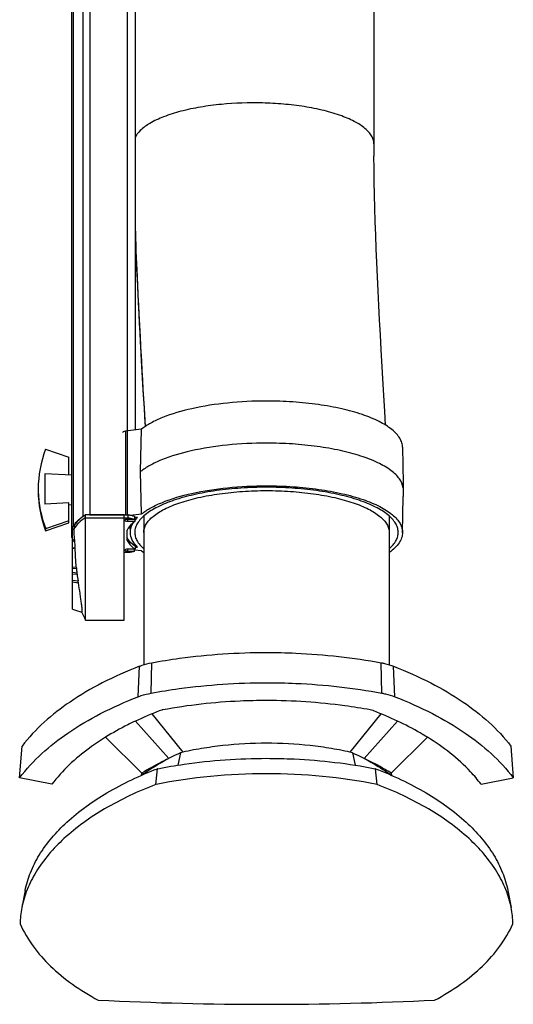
# Model space of a CAD drawing. Extents: x 0 to 594, y 0 to 420.
# Tile 3 of 19: x 79 to 96, y 275 to 308. Entities that reach past the tile are written whole.
import ezdxf

# ---------------------------------------------------------------- set-up
doc = ezdxf.new("R2010")
doc.units = 0
doc.header["$LTSCALE"] = 32.67
for name, color, linetype in [('100-5721_LIGDXF_CONTINUOUS', 7, 'CONTINUOUS'), ('100-5823C_LIDXF_CONTINUOUS', 7, 'CONTINUOUS'), ('100-5835_2_DXF_CONTINUOUS_', 7, 'CONTINUOUS'), ('100-5862A_LIDXF_CONTINUOUS', 7, 'CONTINUOUS'), ('100-5865A_LIDXF_CONTINUOUS', 7, 'CONTINUOUS'), ('102679_1_DXF_CONTINUOUS_LI', 7, 'CONTINUOUS'), ('126056_AF1_1DXF_CONTINUOUS', 7, 'CONTINUOUS'), ('135126_23_DXF_CONTINUOUS_L', 7, 'CONTINUOUS')]:
    doc.layers.add(name, color=color, linetype=linetype)

msp = doc.modelspace()

# ---------------------------------------------------------------- linework, layer by layer
at = {"layer": '100-5721_LIGDXF_CONTINUOUS', "color": 7, "linetype": 'CONTINUOUS'}
for p, q in [((82.757, 291.504), (81.475, 291.504)), ((81.475, 288.005), (81.475, 291.504)), ((82.888, 291.497), (82.757, 291.504)), ((82.757, 288.005), (82.757, 291.504)), ((82.757, 291.41), (82.888, 291.403)), ((83.1, 291.356), (82.867, 291.355)), ((82.867, 291.295), (83.124, 291.293)), ((82.888, 291.403), (82.888, 291.497)), ((83.1, 291.45), (83.1, 291.356)), ((83.124, 291.387), (83.1, 291.387)), ((83.124, 291.293), (83.124, 291.387)), ((81.089, 291.132), (81.032, 291.097)), ((81.032, 288.371), (81.032, 291.097)), ((81.089, 291.132), (81.089, 291.038)), ((82.854, 290.658), (82.854, 290.999)), ((81.128, 290.405), (81.128, 290.425)), ((82.888, 290.254), (82.757, 290.248)), ((83.124, 290.365), (82.867, 290.363)), ((82.867, 290.303), (83.1, 290.301)), ((83.1, 290.301), (83.1, 290.365)), ((83.124, 290.459), (83.124, 290.365)), ((81.032, 288.371), (81.173, 288.327)), ((81.475, 288.005), (82.757, 288.005))]:
    msp.add_line(p, q, dxfattribs=at)
at = {"layer": '100-5721_LIGDXF_CONTINUOUS', "color": 9, "linetype": 'CONTINUOUS'}
for p, q in [((81.475, 291.41), (82.757, 291.41)), ((82.867, 291.355), (82.867, 291.295)), ((81.089, 291.038), (81.032, 291.003)), ((81.032, 290.661), (81.107, 290.693)), ((81.032, 290.623), (81.112, 290.654)), ((81.032, 290.409), (81.128, 290.425)), ((81.032, 290.39), (81.128, 290.405)), ((82.867, 290.363), (82.867, 290.303)), ((81.032, 289.771), (81.163, 289.764)), ((81.032, 289.729), (81.167, 289.721)), ((81.032, 289.596), (81.182, 289.582)), ((81.032, 289.548), (81.188, 289.533)), ((81.032, 289.337), (81.223, 289.311)), ((81.032, 289.277), (81.235, 289.248))]:
    msp.add_line(p, q, dxfattribs=at)
at = {"layer": '100-5721_LIGDXF_CONTINUOUS', "color": 7, "linetype": 'CONTINUOUS'}
for points in [[(81.173, 288.327), (81.319, 288.28), (81.348, 288.271)], [(81.341, 288.273), (81.347, 288.26), (81.388, 288.171), (81.433, 288.084), (81.475, 288.005)]]:
    msp.add_lwpolyline(points, dxfattribs=at)
for centre, radius, start, end in [((79.119, 290.426), 2.006, 6.5342, 7.6595), ((87.479, 290.335), 6.342, 185.1608, 185.5577), ((87.388, 290.321), 6.25, 185.5121, 186.7889), ((85.492, 290.092), 4.34, 186.7506, 187.4101), ((85.132, 290.042), 3.977, 187.3637, 190.5905), ((74.816, 288.107), 6.519, 10.0793, 10.6472)]:
    msp.add_arc(centre, radius, start, end, dxfattribs=at)
for points, knots in [([(81.475, 291.504), (81.39, 291.452), (81.243, 291.345), (81.126, 291.203), (81.089, 291.132)], [0, 0, 0, 0, 0.552674, 1, 1, 1, 1]), ([(82.867, 291.355), (82.847, 291.354), (82.82, 291.353), (82.782, 291.336), (82.782, 291.325)], [0, 0, 0, 0, 0.653036, 1, 1, 1, 1]), ([(82.782, 291.325), (82.782, 291.314), (82.82, 291.297), (82.847, 291.295), (82.867, 291.295)], [0, 0, 0, 0, 0.346964, 1, 1, 1, 1]), ([(83.124, 291.293), (83.092, 291.27), (82.987, 291.189), (82.895, 291.085), (82.854, 290.999)], [0, 0, 0, 0, 0.286546, 1, 1, 1, 1]), ([(83.1, 291.45), (83.074, 291.468), (83.002, 291.489), (82.93, 291.497), (82.888, 291.497)], [0, 0, 0, 0, 0.427867, 1, 1, 1, 1]), ([(82.888, 291.403), (82.93, 291.403), (83.002, 291.395), (83.074, 291.374), (83.1, 291.356)], [0, 0, 0, 0, 0.572133, 1, 1, 1, 1]), ([(81.107, 290.693), (81.104, 290.718), (81.092, 290.833), (81.089, 290.948), (81.089, 291.038)], [0, 0, 0, 0, 0.223587, 1, 1, 1, 1]), ([(81.128, 290.425), (81.127, 290.445), (81.124, 290.522), (81.118, 290.598), (81.112, 290.654)], [0, 0, 0, 0, 0.268407, 1, 1, 1, 1]), ([(83.124, 290.459), (83.092, 290.481), (82.987, 290.562), (82.895, 290.666), (82.854, 290.752)], [0, 0, 0, 0, 0.286546, 1, 1, 1, 1]), ([(82.854, 290.658), (82.866, 290.632), (82.935, 290.516), (83.038, 290.425), (83.124, 290.365)], [0, 0, 0, 0, 0.218169, 1, 1, 1, 1]), ([(82.867, 290.363), (82.847, 290.363), (82.82, 290.361), (82.782, 290.344), (82.782, 290.333)], [0, 0, 0, 0, 0.653036, 1, 1, 1, 1]), ([(82.782, 290.333), (82.782, 290.322), (82.82, 290.305), (82.847, 290.303), (82.867, 290.303)], [0, 0, 0, 0, 0.346964, 1, 1, 1, 1]), ([(83.1, 290.301), (83.074, 290.284), (83.002, 290.262), (82.93, 290.255), (82.888, 290.254)], [0, 0, 0, 0, 0.427867, 1, 1, 1, 1]), ([(81.348, 288.271), (81.354, 288.269), (81.36, 288.292), (81.36, 288.314), (81.359, 288.349), (81.356, 288.392), (81.348, 288.467), (81.333, 288.578), (81.313, 288.729), (81.281, 288.955), (81.255, 289.13), (81.235, 289.248)], [0, 0, 0, 0, 0.019766, 0.04403, 0.078357, 0.122439, 0.175695, 0.306455, 0.463193, 0.637265, 1, 1, 1, 1])]:
    msp.add_open_spline(points, degree=3, knots=knots, dxfattribs=at)
at = {"layer": '100-5721_LIGDXF_CONTINUOUS', "color": 9, "linetype": 'CONTINUOUS'}
msp.add_open_spline([(81.475, 291.41), (81.39, 291.358), (81.243, 291.251), (81.126, 291.109), (81.089, 291.038)], degree=3, knots=[0, 0, 0, 0, 0.55265, 1, 1, 1, 1], dxfattribs=at)
at = {"layer": '100-5721_LIGDXF_CONTINUOUS', "color": 7, "linetype": 'CONTINUOUS'}
msp.add_open_spline([(81.163, 289.764), (81.144, 289.978), (81.134, 290.192), (81.128, 290.405)], degree=3, dxfattribs=at)
at = {"layer": '100-5823C_LIDXF_CONTINUOUS', "color": 7, "linetype": 'CONTINUOUS'}
for p, q in [((83.34, 294.358), (82.798, 294.29)), ((82.798, 294.29), (82.798, 291.502)), ((83.306, 292.944), (83.34, 294.358)), ((92.029, 293.752), (92.051, 292.557)), ((83.34, 291.539), (83.306, 292.944)), ((92.029, 290.913), (92.051, 292.113)), ((82.963, 291.492), (83.34, 291.539)), ((83.205, 291.419), (83.1, 291.419)), ((82.967, 290.913), (82.962, 291.154)), ((83.34, 290.307), (83.1, 290.336)), ((83.124, 290.427), (83.205, 290.427))]:
    msp.add_line(p, q, dxfattribs=at)
for centre, radius, start, end in [((92.006, 292.552), 0.0451, 0.2738, 7.1854), ((84.482, 291.755), 1.845, 231.7479, 234.4521)]:
    msp.add_arc(centre, radius, start, end, dxfattribs=at)
for points, knots in [([(87.498, 295.291), (87.065, 295.291), (86.229, 295.251), (85.065, 295.073), (84.209, 294.829), (83.659, 294.575), (83.435, 294.433), (83.34, 294.358)], [0, 0, 0, 0, 0.30087, 0.579657, 0.816975, 0.915729, 1, 1, 1, 1]), ([(92.029, 293.752), (92.028, 293.803), (92.01, 293.909), (91.939, 294.061), (91.825, 294.209), (91.607, 294.411), (91.228, 294.638), (90.663, 294.864), (89.982, 295.049), (89.207, 295.187), (88.369, 295.272), (87.791, 295.291), (87.498, 295.291)], [0, 0, 0, 0, 0.030313, 0.062806, 0.099081, 0.140181, 0.238647, 0.359347, 0.500151, 0.657229, 0.825691, 1, 1, 1, 1]), ([(82.798, 294.29), (82.773, 294.286), (82.737, 294.28), (82.7, 294.251), (82.7, 294.238)], [0, 0, 0, 0, 0.645301, 1, 1, 1, 1]), ([(87.498, 293.891), (87.06, 293.891), (86.217, 293.85), (85.041, 293.67), (84.179, 293.422), (83.626, 293.164), (83.402, 293.02), (83.306, 292.944)], [0, 0, 0, 0, 0.301377, 0.580429, 0.817588, 0.916085, 1, 1, 1, 1]), ([(92.049, 292.409), (92.034, 292.514), (91.959, 292.674), (91.8, 292.853), (91.568, 293.047), (91.18, 293.266), (90.613, 293.482), (89.936, 293.66), (89.173, 293.792), (88.351, 293.873), (87.785, 293.891), (87.498, 293.891)], [0, 0, 0, 0, 0.06348, 0.100918, 0.143225, 0.243666, 0.365283, 0.505841, 0.661651, 0.828098, 1, 1, 1, 1]), ([(92.051, 292.557), (92.05, 292.557), (92.051, 292.552), (92.049, 292.546), (92.049, 292.532), (92.049, 292.515), (92.049, 292.493), (92.049, 292.458), (92.049, 292.429), (92.049, 292.409)], [0, 0, 0, 0, 0.017882, 0.070608, 0.157017, 0.275114, 0.422172, 0.594757, 1, 1, 1, 1]), ([(92.049, 292.417), (92.049, 292.433), (92.05, 292.478), (92.051, 292.523), (92.051, 292.552)], [0, 0, 0, 0, 0.350964, 1, 1, 1, 1]), ([(87.498, 292.423), (87.214, 292.423), (86.656, 292.405), (85.845, 292.323), (85.097, 292.19), (84.437, 292.011), (83.891, 291.793), (83.523, 291.573), (83.311, 291.379), (83.2, 291.236), (83.13, 291.089), (83.112, 290.986), (83.111, 290.937)], [0, 0, 0, 0, 0.174127, 0.342437, 0.499419, 0.640205, 0.760974, 0.859585, 0.900774, 0.937131, 0.96968, 1, 1, 1, 1]), ([(83.34, 291.539), (83.435, 291.614), (83.659, 291.756), (84.209, 292.01), (85.065, 292.254), (86.229, 292.432), (87.065, 292.472), (87.498, 292.472)], [0, 0, 0, 0, 0.084271, 0.183025, 0.420343, 0.69913, 1, 1, 1, 1]), ([(87.498, 292.472), (87.794, 292.472), (88.376, 292.453), (89.22, 292.367), (89.999, 292.227), (90.683, 292.038), (91.247, 291.81), (91.624, 291.579), (91.839, 291.375), (91.949, 291.225), (92.016, 291.071), (92.03, 290.964), (92.029, 290.913)], [0, 0, 0, 0, 0.175032, 0.344098, 0.501553, 0.642424, 0.762842, 0.860715, 0.901465, 0.937416, 0.969694, 1, 1, 1, 1]), ([(91.885, 290.937), (91.883, 290.986), (91.865, 291.089), (91.795, 291.236), (91.685, 291.379), (91.472, 291.573), (91.104, 291.793), (90.558, 292.011), (89.899, 292.19), (89.15, 292.323), (88.34, 292.405), (87.781, 292.423), (87.498, 292.423)], [0, 0, 0, 0, 0.03032, 0.062869, 0.099226, 0.140415, 0.239026, 0.359795, 0.500581, 0.657563, 0.825873, 1, 1, 1, 1]), ([(92.049, 292.409), (92.048, 292.348), (92.048, 292.249), (92.052, 292.15), (92.051, 292.113)], [0, 0, 0, 0, 0.623803, 1, 1, 1, 1]), ([(82.967, 290.913), (82.966, 290.97), (82.984, 291.091), (83.037, 291.2), (83.071, 291.253)], [0, 0, 0, 0, 0.480468, 1, 1, 1, 1]), ([(83.123, 291.327), (83.129, 291.334), (83.155, 291.366), (83.183, 291.397), (83.205, 291.419)], [0, 0, 0, 0, 0.242691, 1, 1, 1, 1]), ([(83.205, 290.427), (83.135, 290.497), (83.019, 290.644), (82.968, 290.828), (82.967, 290.913)], [0, 0, 0, 0, 0.539327, 1, 1, 1, 1]), ([(83.111, 290.937), (83.109, 290.889), (83.121, 290.79), (83.203, 290.586), (83.32, 290.456), (83.41, 290.378)], [0, 0, 0, 0, 0.220171, 0.453307, 1, 1, 1, 1]), ([(91.586, 290.378), (91.675, 290.456), (91.792, 290.586), (91.875, 290.79), (91.886, 290.889), (91.885, 290.937)], [0, 0, 0, 0, 0.546694, 0.779829, 1, 1, 1, 1]), ([(92.029, 290.913), (92.028, 290.855), (92.005, 290.735), (91.915, 290.563), (91.772, 290.399), (91.652, 290.302), (91.586, 290.254)], [0, 0, 0, 0, 0.210232, 0.439139, 0.699815, 1, 1, 1, 1])]:
    msp.add_open_spline(points, degree=3, knots=knots, dxfattribs=at)
at = {"layer": '100-5835_2_DXF_CONTINUOUS_', "color": 7, "linetype": 'CONTINUOUS'}
for p, q in [((80.143, 293.689), (80.92, 293.424)), ((80.92, 292.832), (80.92, 293.424)), ((81.02, 292.827), (80.12, 292.874)), ((80.12, 292.874), (80.12, 291.866)), ((80.92, 291.906), (80.12, 291.866)), ((80.92, 291.241), (80.92, 291.906)), ((81.02, 291.837), (80.92, 291.832)), ((80.92, 291.309), (80.143, 291.044)), ((80.143, 290.975), (80.92, 291.241)), ((80.143, 291.044), (80.143, 290.975))]:
    msp.add_line(p, q, dxfattribs=at)
for centre, radius, start, end in [((83.562, 292.363), 3.668, 158.7994, 179.9454), ((83.527, 292.366), 3.632, 180.0001, 181.079), ((83.564, 292.37), 3.669, 181.1305, 201.1983), ((83.562, 292.302), 3.668, 180.0546, 201.2006)]:
    msp.add_arc(centre, radius, start, end, dxfattribs=at)
at = {"layer": '100-5862A_LIDXF_CONTINUOUS', "color": 7, "linetype": 'CONTINUOUS'}
for p, q in [((84.63, 283.59), (84.546, 283.18)), ((90.365, 283.59), (90.45, 283.18)), ((83.817, 282.539), (83.871, 283.061)), ((83.874, 283.062), (83.871, 283.061)), ((91.124, 283.061), (91.121, 283.062)), ((91.178, 282.539), (91.124, 283.061)), ((79.459, 279.008), (79.348, 278.439)), ((95.536, 279.008), (95.648, 278.439))]:
    msp.add_line(p, q, dxfattribs=at)
for centre, radius, start, end in [((82.415, 277.835), 3.126, 168.8528, 178.8725), ((92.581, 277.835), 3.126, 1.1274, 11.1472), ((87.498, 387.85), 112.627, 267.14982, 272.85018)]:
    msp.add_arc(centre, radius, start, end, dxfattribs=at)
msp.add_ellipse((87.498, 277.354), major_axis=(10.48, 0), ratio=0.528433, start_param=1.21197, end_param=1.929623, dxfattribs=at)
for points, knots in [([(87.498, 283.909), (87.013, 283.909), (86.287, 283.866), (85.332, 283.737), (84.861, 283.647), (84.63, 283.59)], [0, 0, 0, 0, 0.503114, 0.752936, 1, 1, 1, 1]), ([(90.365, 283.59), (90.134, 283.646), (89.664, 283.739), (88.709, 283.867), (87.983, 283.908), (87.498, 283.909)], [0, 0, 0, 0, 0.246954, 0.496787, 1, 1, 1, 1]), ([(84.63, 283.59), (84.396, 283.484), (83.949, 283.248), (83.524, 282.976), (83.32, 282.834)], [0, 0, 0, 0, 0.508747, 1, 1, 1, 1]), ([(83.874, 283.062), (84.166, 283.119), (85.364, 283.322), (86.581, 283.406), (87.498, 283.406)], [0, 0, 0, 0, 0.244946, 1, 1, 1, 1]), ([(87.498, 283.406), (87.806, 283.406), (89.02, 283.377), (90.232, 283.236), (91.121, 283.062)], [0, 0, 0, 0, 0.253886, 1, 1, 1, 1]), ([(90.365, 283.59), (90.6, 283.484), (91.05, 283.248), (91.477, 282.975), (91.681, 282.832)], [0, 0, 0, 0, 0.509009, 1, 1, 1, 1]), ([(79.459, 279.008), (79.499, 279.21), (79.622, 279.619), (80.033, 280.425), (80.862, 281.378), (82.218, 282.338), (83.288, 282.837), (83.871, 283.061)], [0, 0, 0, 0, 0.099614, 0.204101, 0.434106, 0.699146, 1, 1, 1, 1]), ([(91.124, 283.061), (91.707, 282.837), (92.777, 282.338), (94.134, 281.378), (94.963, 280.425), (95.373, 279.619), (95.496, 279.21), (95.536, 279.008)], [0, 0, 0, 0, 0.300853, 0.565894, 0.795898, 0.900386, 1, 1, 1, 1]), ([(83.817, 282.539), (83.227, 282.312), (82.142, 281.806), (80.768, 280.834), (79.928, 279.871), (79.512, 279.056), (79.388, 278.644), (79.348, 278.439)], [0, 0, 0, 0, 0.301226, 0.566515, 0.796444, 0.900727, 1, 1, 1, 1]), ([(95.648, 278.439), (95.608, 278.644), (95.483, 279.056), (95.068, 279.871), (94.227, 280.834), (92.853, 281.806), (91.769, 282.312), (91.178, 282.539)], [0, 0, 0, 0, 0.099273, 0.203557, 0.433485, 0.698774, 1, 1, 1, 1]), ([(79.289, 277.896), (79.529, 277.373), (80.084, 276.64), (81.037, 275.86), (81.599, 275.519), (81.897, 275.362)], [0, 0, 0, 0, 0.467881, 0.725901, 1, 1, 1, 1]), ([(93.098, 275.362), (93.397, 275.519), (93.959, 275.86), (94.911, 276.64), (95.466, 277.373), (95.706, 277.896)], [0, 0, 0, 0, 0.274099, 0.532119, 1, 1, 1, 1])]:
    msp.add_open_spline(points, degree=3, knots=knots, dxfattribs=at)
at = {"layer": '100-5865A_LIDXF_CONTINUOUS', "color": 9, "linetype": 'CONTINUOUS'}
for p, q in [((83.226, 285.455), (83.265, 286.468)), ((83.652, 285.574), (83.674, 286.583)), ((91.343, 285.574), (91.322, 286.583)), ((91.769, 285.455), (91.731, 286.468))]:
    msp.add_line(p, q, dxfattribs=at)
at = {"layer": '100-5865A_LIDXF_CONTINUOUS', "color": 7, "linetype": 'CONTINUOUS'}
for p, q in [((83.138, 284.647), (84.246, 283.401)), ((84.723, 283.612), (83.692, 284.891)), ((91.304, 284.891), (90.272, 283.612)), ((90.749, 283.402), (91.858, 284.647)), ((83.341, 282.912), (82.138, 284.109)), ((92.857, 284.109), (91.655, 282.912)), ((79.277, 282.754), (79.36, 283.812)), ((95.636, 283.812), (95.718, 282.754)), ((80.351, 282.542), (79.277, 282.754)), ((83.338, 282.847), (83.341, 282.912)), ((91.655, 282.912), (91.657, 282.848)), ((94.645, 282.542), (95.718, 282.754))]:
    msp.add_line(p, q, dxfattribs=at)
for centre, radius, start, end in [((88.402, 273.434), 12.387, 111.2174, 115.1496), ((86.711, 273.708), 12.089, 64.8019, 68.831)]:
    msp.add_arc(centre, radius, start, end, dxfattribs=at)
for points, knots in [([(83.674, 286.583), (83.982, 286.64), (85.247, 286.844), (86.531, 286.928), (87.498, 286.928)], [0, 0, 0, 0, 0.245288, 1, 1, 1, 1]), ([(87.498, 286.928), (87.823, 286.928), (89.103, 286.9), (90.382, 286.758), (91.322, 286.583)], [0, 0, 0, 0, 0.253613, 1, 1, 1, 1]), ([(83.265, 286.468), (82.844, 286.305), (82.049, 285.952), (80.676, 285.151), (79.796, 284.388), (79.36, 283.812)], [0, 0, 0, 0, 0.283743, 0.545664, 1, 1, 1, 1]), ([(83.265, 286.468), (83.296, 286.481), (83.43, 286.528), (83.568, 286.563), (83.674, 286.583)], [0, 0, 0, 0, 0.239344, 1, 1, 1, 1]), ([(91.322, 286.583), (91.358, 286.576), (91.497, 286.547), (91.633, 286.506), (91.731, 286.468)], [0, 0, 0, 0, 0.260043, 1, 1, 1, 1]), ([(91.731, 286.468), (92.151, 286.305), (92.947, 285.952), (94.32, 285.151), (95.2, 284.388), (95.636, 283.812)], [0, 0, 0, 0, 0.283743, 0.545664, 1, 1, 1, 1]), ([(83.652, 285.574), (83.963, 285.632), (85.235, 285.836), (86.526, 285.921), (87.498, 285.921)], [0, 0, 0, 0, 0.245288, 1, 1, 1, 1]), ([(87.498, 285.921), (87.824, 285.921), (89.112, 285.892), (90.398, 285.75), (91.343, 285.574)], [0, 0, 0, 0, 0.253613, 1, 1, 1, 1]), ([(79.277, 282.754), (79.714, 283.34), (80.603, 284.117), (81.993, 284.931), (82.8, 285.289), (83.226, 285.455)], [0, 0, 0, 0, 0.453812, 0.715862, 1, 1, 1, 1]), ([(83.226, 285.455), (83.259, 285.468), (83.398, 285.517), (83.542, 285.553), (83.652, 285.574)], [0, 0, 0, 0, 0.239344, 1, 1, 1, 1]), ([(87.498, 285.329), (87.204, 285.329), (86.047, 285.303), (84.892, 285.175), (84.043, 285.017)], [0, 0, 0, 0, 0.253613, 1, 1, 1, 1]), ([(90.952, 285.017), (90.673, 285.069), (89.53, 285.253), (88.371, 285.329), (87.498, 285.329)], [0, 0, 0, 0, 0.245288, 1, 1, 1, 1]), ([(91.343, 285.574), (91.381, 285.567), (91.525, 285.537), (91.667, 285.494), (91.769, 285.455)], [0, 0, 0, 0, 0.260043, 1, 1, 1, 1]), ([(91.769, 285.455), (92.196, 285.289), (93.002, 284.931), (94.392, 284.117), (95.281, 283.34), (95.718, 282.754)], [0, 0, 0, 0, 0.284138, 0.546188, 1, 1, 1, 1]), ([(84.043, 285.017), (84.032, 285.015), (83.99, 285.006), (83.949, 284.994), (83.919, 284.982)], [0, 0, 0, 0, 0.260043, 1, 1, 1, 1]), ([(91.076, 284.982), (91.067, 284.986), (91.026, 285), (90.984, 285.011), (90.952, 285.017)], [0, 0, 0, 0, 0.239344, 1, 1, 1, 1]), ([(83.138, 284.647), (83.05, 284.606), (82.709, 284.44), (82.377, 284.256), (82.138, 284.109)], [0, 0, 0, 0, 0.257506, 1, 1, 1, 1]), ([(92.857, 284.109), (92.779, 284.157), (92.454, 284.351), (92.117, 284.525), (91.858, 284.647)], [0, 0, 0, 0, 0.242504, 1, 1, 1, 1]), ([(82.138, 284.109), (81.954, 283.995), (81.294, 283.554), (80.696, 283.005), (80.351, 282.542)], [0, 0, 0, 0, 0.272414, 1, 1, 1, 1]), ([(94.645, 282.542), (94.536, 282.688), (94.022, 283.296), (93.379, 283.787), (92.857, 284.109)], [0, 0, 0, 0, 0.229197, 1, 1, 1, 1]), ([(84.228, 283.392), (84.15, 283.355), (83.847, 283.208), (83.553, 283.044), (83.341, 282.912)], [0, 0, 0, 0, 0.257851, 1, 1, 1, 1]), ([(91.655, 282.912), (91.586, 282.955), (91.302, 283.125), (91.008, 283.278), (90.78, 283.385)], [0, 0, 0, 0, 0.242263, 1, 1, 1, 1])]:
    msp.add_open_spline(points, degree=3, knots=knots, dxfattribs=at)
at = {"layer": '102679_1_DXF_CONTINUOUS_LI', "color": 9, "linetype": 'CONTINUOUS'}
for p, q in [((81.385, 337.737), (81.385, 291.457)), ((81.609, 337.784), (81.609, 291.504)), ((82.87, 291.504), (82.87, 337.784)), ((83.095, 290.48), (83.095, 290.557))]:
    msp.add_line(p, q, dxfattribs=at)
at = {"layer": '102679_1_DXF_CONTINUOUS_LI', "color": 7, "linetype": 'CONTINUOUS'}
for p, q in [((81.071, 291.131), (81.071, 337.411)), ((83.12, 337.698), (83.12, 294.33)), ((81.02, 290.752), (81.02, 337.374)), ((81.609, 291.504), (82.87, 291.504)), ((81.02, 291.094), (81.071, 291.131)), ((81.032, 290.743), (81.02, 290.752)), ((83.12, 290.524), (83.12, 290.462))]:
    msp.add_line(p, q, dxfattribs=at)
for centre, radius, start, end in [((81.609, 290.775), 0.729, 89.9997, 91.3635), ((82.87, 290.774), 0.73, 89.2067, 89.9999), ((82.87, 290.776), 0.728, 88.4158, 89.2072)]:
    msp.add_arc(centre, radius, start, end, dxfattribs=at)
for points, knots in [([(81.071, 291.131), (81.086, 291.161), (81.168, 291.289), (81.288, 291.39), (81.385, 291.457)], [0, 0, 0, 0, 0.217967, 1, 1, 1, 1]), ([(81.385, 291.457), (81.389, 291.459), (81.406, 291.47), (81.425, 291.477), (81.44, 291.482)], [0, 0, 0, 0, 0.216657, 1, 1, 1, 1]), ([(82.89, 291.504), (82.929, 291.503), (82.998, 291.495), (83.066, 291.475), (83.091, 291.458)], [0, 0, 0, 0, 0.570362, 1, 1, 1, 1]), ([(83.12, 291.419), (83.12, 291.416), (83.118, 291.403), (83.109, 291.393), (83.102, 291.387)], [0, 0, 0, 0, 0.22048, 1, 1, 1, 1]), ([(83.103, 291.449), (83.106, 291.447), (83.114, 291.438), (83.12, 291.427), (83.12, 291.419)], [0, 0, 0, 0, 0.292061, 1, 1, 1, 1])]:
    msp.add_open_spline(points, degree=3, knots=knots, dxfattribs=at)
msp.add_open_spline([(83.091, 291.458), (83.095, 291.456), (83.099, 291.452), (83.103, 291.449)], degree=3, dxfattribs=at)
at = {"layer": '126056_AF1_1DXF_CONTINUOUS', "color": 7, "linetype": 'CONTINUOUS'}
for p, q in [((83.41, 291.468), (83.41, 286.518)), ((91.585, 291.468), (91.585, 286.518))]:
    msp.add_line(p, q, dxfattribs=at)
at = {"layer": '126056_AF1_1DXF_CONTINUOUS', "color": 9, "linetype": 'CONTINUOUS'}
for points, knots in [([(83.41, 290.923), (83.41, 290.969), (83.425, 291.064), (83.487, 291.202), (83.587, 291.335), (83.783, 291.517), (84.124, 291.722), (84.633, 291.926), (85.249, 292.093), (85.95, 292.218), (86.709, 292.295), (87.232, 292.312), (87.498, 292.312)], [0, 0, 0, 0, 0.030153, 0.0624, 0.098403, 0.139249, 0.237342, 0.357915, 0.498833, 0.656229, 0.825153, 1, 1, 1, 1]), ([(87.498, 292.312), (87.764, 292.312), (88.287, 292.295), (89.046, 292.218), (89.746, 292.093), (90.362, 291.926), (90.871, 291.722), (91.212, 291.517), (91.408, 291.335), (91.509, 291.202), (91.571, 291.064), (91.585, 290.969), (91.585, 290.923)], [0, 0, 0, 0, 0.174847, 0.343771, 0.501167, 0.642085, 0.762658, 0.860751, 0.901597, 0.9376, 0.969847, 1, 1, 1, 1])]:
    msp.add_open_spline(points, degree=3, knots=knots, dxfattribs=at)
at = {"layer": '135126_23_DXF_CONTINUOUS_L', "color": 7, "linetype": 'CONTINUOUS'}
for p, q in [((91.074, 338.438), (91.074, 303.843)), ((91.074, 303.843), (91.075, 303.434)), ((83.418, 295.052), (83.452, 294.44))]:
    msp.add_line(p, q, dxfattribs=at)
for points in [[(91.321, 297), (91.293, 297.497), (91.266, 297.988), (91.24, 298.474), (91.216, 298.954), (91.193, 299.428), (91.172, 299.896), (91.152, 300.358), (91.134, 300.815), (91.119, 301.266), (91.105, 301.711), (91.094, 302.15), (91.085, 302.584), (91.079, 303.012), (91.075, 303.434)], [(83.12, 301.128), (83.131, 300.771), (83.151, 300.232), (83.173, 299.685), (83.198, 299.132), (83.225, 298.571), (83.254, 298.002), (83.285, 297.427), (83.317, 296.844), (83.35, 296.254), (83.384, 295.657), (83.418, 295.052)], [(91.461, 294.492), (91.436, 294.952), (91.407, 295.473), (91.321, 297)]]:
    msp.add_lwpolyline(points, dxfattribs=at)
at = {"layer": '135126_23_DXF_CONTINUOUS_L', "color": 9, "linetype": 'CONTINUOUS'}
for points, knots in [([(91.074, 303.843), (91.074, 303.926), (91.02, 304.113), (90.802, 304.361), (90.454, 304.591), (89.98, 304.796), (89.401, 304.967), (88.749, 305.095), (88.062, 305.177), (87.139, 305.227), (86.215, 305.197), (85.308, 305.08), (84.663, 304.946), (84.097, 304.77), (83.639, 304.56), (83.308, 304.329), (83.16, 304.141), (83.12, 304.049)], [0, 0, 0, 0, 0.028252, 0.064075, 0.111306, 0.170833, 0.241027, 0.318519, 0.39914, 0.478819, 0.635937, 0.716383, 0.793117, 0.862028, 0.919931, 0.965497, 1, 1, 1, 1]), ([(83.119, 301.131), (83.137, 300.564), (83.225, 298.333), (83.362, 296.104), (83.453, 294.44)], [0, 0, 0, 0, 0.253918, 1, 1, 1, 1])]:
    msp.add_open_spline(points, degree=3, knots=knots, dxfattribs=at)

doc.saveas('drawing.dxf')
